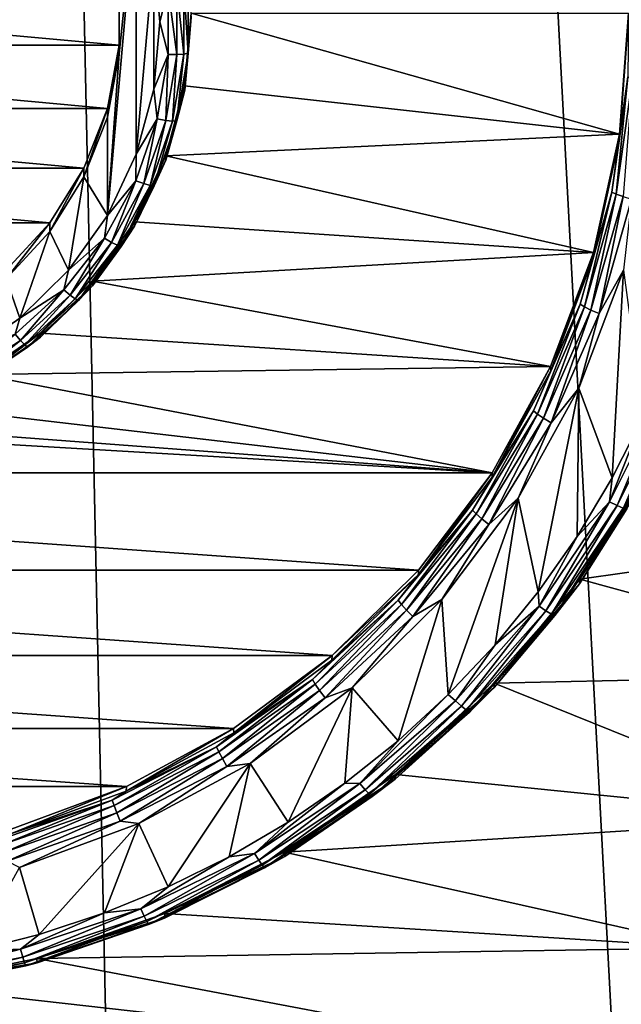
# Model space of a CAD drawing. Header units: metres. Extents: x -150 to 310, y -128 to 84.
# Tile 131 of 256: x 1.6 to 5.45, y -117.27 to -110.96. Entities that reach past the tile are written whole.
import ezdxf

# ---------------------------------------------------------------- set-up
doc = ezdxf.new("R2010")
doc.units = ezdxf.units.M
doc.layers.add('solid_26009703_SW0001', color=7, linetype='CONTINUOUS')

msp = doc.modelspace()

# ---------------------------------------------------------------- linework, layer by layer
at = {"layer": 'solid_26009703_SW0001'}
for points in [[(-0.000596, -124.709145, 16.25), (2.308466, -124.69001, 16.230967), (0.003128, -16.275095, 16.251808)], [(5.7772, -124.589066, 16.130749), (5.884871, -16.400381, 16.125368), (0.003128, -16.275095, 16.251808)], [(2.308466, -124.69001, 16.230967), (5.7772, -124.589066, 16.130749), (0.003128, -16.275095, 16.251808)], [(2.349198, -110.129692, -18.180784), (2.349225, -111.822754, -17.942841), (2.163612, -112.215698, -17.887615)], [(2.240147, -111.180809, -18.033058), (2.349198, -110.129692, -18.180784), (2.163612, -112.215698, -17.887615)], [(2.240147, -111.180809, -18.033058), (2.240144, -110.77169, -18.090557), (2.349198, -110.129692, -18.180784)], [(2.349198, -110.129692, -18.180784), (2.461334, -110.545677, -18.122322), (2.349225, -111.822754, -17.942841)], [(2.461334, -110.545677, -18.122322), (2.461346, -111.406769, -18.001303), (2.349225, -111.822754, -17.942841)], [(2.461334, -110.545677, -18.122322), (2.5, -110.976227, -18.061811), (2.461346, -111.406769, -18.001303)], [(2.552875, -110.765427, -18.081612), (2.5, -110.976227, -18.061811), (2.461334, -110.545677, -18.122322)], [(2.240145, -111.125153, -17.63695), (-2.240145, -111.125153, -17.63695), (-2.240145, -110.716026, -17.694448)], [(2.240145, -111.125153, -17.63695), (-2.240145, -110.716026, -17.694448), (2.240145, -110.716026, -17.694448)], [(2.240145, -110.716026, -17.694448), (2.240144, -110.77169, -18.090557), (2.240147, -111.180809, -18.033058)], [(2.240145, -111.125153, -17.63695), (2.240145, -110.716026, -17.694448), (2.240147, -111.180809, -18.033058)], [(2.652675, -110.747124, -18.010807), (2.681023, -110.73703, -17.955873), (2.681023, -111.177017, -17.894037)], [(2.681023, -111.177017, -17.894037), (2.681023, -110.73703, -17.955873), (2.7, -110.948425, -17.863752)], [(2.552875, -110.765427, -18.081612), (2.552875, -111.18438, -18.02273), (2.5, -110.976227, -18.061811)], [(2.608516, -111.184998, -17.993973), (2.552875, -110.765427, -18.081612), (2.608516, -110.756905, -18.054136)], [(2.608516, -111.184998, -17.993973), (2.552875, -111.18438, -18.02273), (2.552875, -110.765427, -18.081612)], [(2.608516, -110.756905, -18.054136), (2.652675, -110.747124, -18.010807), (2.652675, -111.182457, -17.949625)], [(2.608516, -111.184998, -17.993973), (2.608516, -110.756905, -18.054136), (2.652675, -111.182457, -17.949625)], [(2.652675, -111.182457, -17.949625), (2.652675, -110.747124, -18.010807), (2.681023, -111.177017, -17.894037)], [(2.7, -110.920586, -17.665699), (5.443391, -111.695938, -17.55673), (2.658316, -111.385185, -17.600405)], [(2.7, -110.920586, -17.665699), (2.658316, -111.385185, -17.600405), (2.7, -110.948425, -17.863752)], [(2.7, -110.920586, -17.665699), (5.5, -110.920586, -17.665699), (5.443391, -111.695938, -17.55673)], [(5.444018, -111.723541, -17.754818), (5.443391, -111.695938, -17.55673), (5.5, -110.920586, -17.665699)], [(5.5, -110.948425, -17.863752), (5.444018, -111.723541, -17.754818), (5.5, -110.920586, -17.665699)], [(2.552875, -111.18438, -18.02273), (2.461346, -111.406769, -18.001303), (2.5, -110.976227, -18.061811)], [(2.658316, -111.385185, -17.600405), (2.658981, -111.412712, -17.798502), (2.7, -110.948425, -17.863752)], [(2.681023, -111.177017, -17.894037), (2.7, -110.948425, -17.863752), (2.658981, -111.412712, -17.798502)], [(5.496886, -111.329338, -17.872448), (5.444018, -111.723541, -17.754818), (5.5, -110.948425, -17.863752)], [(2.16377, -111.531197, -17.579884), (-2.16377, -111.531197, -17.579884), (-2.240145, -111.125153, -17.63695)], [(2.16377, -111.531197, -17.579884), (-2.240145, -111.125153, -17.63695), (2.240145, -111.125153, -17.63695)], [(2.163778, -111.586838, -17.975994), (2.240147, -111.180809, -18.033058), (2.163612, -112.215698, -17.887615)], [(2.16377, -111.531197, -17.579884), (2.240145, -111.125153, -17.63695), (2.163778, -111.586838, -17.975994)], [(2.240145, -111.125153, -17.63695), (2.240147, -111.180809, -18.033058), (2.163778, -111.586838, -17.975994)], [(2.607892, -111.611008, -17.833044), (2.681023, -111.177017, -17.894037), (2.658981, -111.412712, -17.798502)], [(2.652675, -111.182457, -17.949625), (2.681023, -111.177017, -17.894037), (2.607892, -111.611008, -17.833044)], [(2.552875, -111.18438, -18.02273), (2.483239, -111.597626, -17.964653), (2.461346, -111.406769, -18.001303)], [(2.537362, -111.607246, -17.934629), (2.483239, -111.597626, -17.964653), (2.552875, -111.18438, -18.02273)], [(2.537362, -111.607246, -17.934629), (2.552875, -111.18438, -18.02273), (2.608516, -111.184998, -17.993973)], [(2.537362, -111.607246, -17.934629), (2.608516, -111.184998, -17.993973), (2.580317, -111.611855, -17.889277)], [(2.580317, -111.611855, -17.889277), (2.652675, -111.182457, -17.949625), (2.607892, -111.611008, -17.833044)], [(2.608516, -111.184998, -17.993973), (2.652675, -111.182457, -17.949625), (2.580317, -111.611855, -17.889277)], [(5.496886, -111.329338, -17.872448), (5.394489, -112.067078, -17.768766), (5.444018, -111.723541, -17.754818)], [(5.422288, -112.080566, -17.82325), (5.394489, -112.067078, -17.768766), (5.496886, -111.329338, -17.872448)], [(5.525212, -111.339027, -17.927467), (5.422288, -112.080566, -17.82325), (5.496886, -111.329338, -17.872448)], [(5.465631, -112.095657, -17.865877), (5.422288, -112.080566, -17.82325), (5.525212, -111.339027, -17.927467)], [(2.483239, -111.597626, -17.964653), (2.349225, -111.822754, -17.942841), (2.461346, -111.406769, -18.001303)], [(2.658316, -111.385185, -17.600405), (2.53717, -111.862892, -17.735233), (2.658981, -111.412712, -17.798502)], [(2.658316, -111.385185, -17.600405), (2.537439, -111.834061, -17.537319), (2.53717, -111.862892, -17.735233)], [(2.607892, -111.611008, -17.833044), (2.658981, -111.412712, -17.798502), (2.53717, -111.862892, -17.735233)], [(2.658316, -111.385185, -17.600405), (5.443391, -111.695938, -17.55673), (2.537439, -111.834061, -17.537319)], [(2.013741, -111.913361, -17.526175), (-2.013741, -111.913361, -17.526175), (-2.16377, -111.531197, -17.579884)], [(2.013741, -111.913361, -17.526175), (-2.16377, -111.531197, -17.579884), (2.16377, -111.531197, -17.579884)], [(2.013741, -111.913361, -17.526175), (2.16377, -111.531197, -17.579884), (2.013749, -111.969017, -17.922283)], [(2.16377, -111.531197, -17.579884), (2.163778, -111.586838, -17.975994), (2.013749, -111.969017, -17.922283)], [(2.013749, -111.969017, -17.922283), (2.163778, -111.586838, -17.975994), (2.163612, -112.215698, -17.887615)], [(2.483239, -111.597626, -17.964653), (2.345867, -111.993881, -17.908962), (2.349225, -111.822754, -17.942841)], [(2.396996, -112.012138, -17.877726), (2.345867, -111.993881, -17.908962), (2.483239, -111.597626, -17.964653)], [(2.396996, -112.012138, -17.877726), (2.483239, -111.597626, -17.964653), (2.537362, -111.607246, -17.934629)], [(2.396996, -112.012138, -17.877726), (2.537362, -111.607246, -17.934629), (2.437575, -112.023605, -17.831409)], [(2.537362, -111.607246, -17.934629), (2.580317, -111.611855, -17.889277), (2.437575, -112.023605, -17.831409)], [(2.437575, -112.023605, -17.831409), (2.580317, -111.611855, -17.889277), (2.463624, -112.027153, -17.774559)], [(2.463624, -112.027153, -17.774559), (2.607892, -111.611008, -17.833044), (2.53717, -111.862892, -17.735233)], [(2.580317, -111.611855, -17.889277), (2.607892, -111.611008, -17.833044), (2.463624, -112.027153, -17.774559)], [(2.537439, -111.834061, -17.537319), (5.443391, -111.695938, -17.55673), (5.277476, -112.453903, -17.450205)], [(5.444018, -111.723541, -17.754818), (5.277211, -112.482872, -17.6481), (5.277476, -112.453903, -17.450205)], [(5.394489, -112.067078, -17.768766), (5.277211, -112.482872, -17.6481), (5.444018, -111.723541, -17.754818)], [(5.444018, -111.723541, -17.754818), (5.277476, -112.453903, -17.450205), (5.443391, -111.695938, -17.55673)], [(2.345867, -111.993881, -17.908962), (2.163612, -112.215698, -17.887615), (2.349225, -111.822754, -17.942841)], [(2.537439, -111.834061, -17.537319), (5.277476, -112.453903, -17.450205), (2.337368, -112.258064, -17.47773)], [(2.537439, -111.834061, -17.537319), (2.337368, -112.258064, -17.47773), (2.53717, -111.862892, -17.735233)], [(2.337368, -112.258064, -17.47773), (2.338269, -112.285286, -17.675869), (2.53717, -111.862892, -17.735233)], [(2.463624, -112.027153, -17.774559), (2.53717, -111.862892, -17.735233), (2.338269, -112.285286, -17.675869)], [(1.795861, -112.262856, -17.477057), (-1.795861, -112.262856, -17.477057), (-2.013741, -111.913361, -17.526175)], [(1.795861, -112.262856, -17.477057), (-2.013741, -111.913361, -17.526175), (2.013741, -111.913361, -17.526175)], [(1.795861, -112.262856, -17.477057), (2.013741, -111.913361, -17.526175), (1.795871, -112.318512, -17.873165)], [(2.013741, -111.913361, -17.526175), (2.013749, -111.969017, -17.922283), (1.795871, -112.318512, -17.873165)], [(1.795871, -112.318512, -17.873165), (2.013749, -111.969017, -17.922283), (1.914686, -112.567665, -17.838148)], [(2.013749, -111.969017, -17.922283), (2.163612, -112.215698, -17.887615), (1.914686, -112.567665, -17.838148)], [(2.345867, -111.993881, -17.908962), (2.144506, -112.362343, -17.85718), (2.163612, -112.215698, -17.887615)], [(2.191246, -112.388634, -17.824812), (2.144506, -112.362343, -17.85718), (2.345867, -111.993881, -17.908962)], [(2.191246, -112.388634, -17.824812), (2.345867, -111.993881, -17.908962), (2.396996, -112.012138, -17.877726)], [(2.191246, -112.388634, -17.824812), (2.396996, -112.012138, -17.877726), (2.228342, -112.406471, -17.777601)], [(2.396996, -112.012138, -17.877726), (2.437575, -112.023605, -17.831409), (2.228342, -112.406471, -17.777601)], [(2.228342, -112.406471, -17.777601), (2.437575, -112.023605, -17.831409), (2.252155, -112.414108, -17.720175)], [(2.437575, -112.023605, -17.831409), (2.463624, -112.027153, -17.774559), (2.252155, -112.414108, -17.720175)], [(2.252155, -112.414108, -17.720175), (2.463624, -112.027153, -17.774559), (2.338269, -112.285286, -17.675869)], [(5.394489, -112.067078, -17.768766), (5.191604, -112.784142, -17.66799), (5.277211, -112.482872, -17.6481)], [(5.218357, -112.801323, -17.721954), (5.191604, -112.784142, -17.66799), (5.394489, -112.067078, -17.768766)], [(5.422288, -112.080566, -17.82325), (5.218357, -112.801323, -17.721954), (5.394489, -112.067078, -17.768766)], [(5.26007, -112.822174, -17.763771), (5.218357, -112.801323, -17.721954), (5.422288, -112.080566, -17.82325)], [(5.465631, -112.095657, -17.865877), (5.26007, -112.822174, -17.763771), (5.422288, -112.080566, -17.82325)], [(5.465631, -112.095657, -17.865877), (5.312652, -112.844635, -17.789337), (5.26007, -112.822174, -17.763771)], [(5.465631, -112.095657, -17.865877), (5.520268, -112.110855, -17.892464), (5.312652, -112.844635, -17.789337)], [(5.312652, -112.844635, -17.789337), (5.520268, -112.110855, -17.892464), (5.469109, -112.566269, -17.838345)], [(2.144506, -112.362343, -17.85718), (1.914686, -112.567665, -17.838148), (2.163612, -112.215698, -17.887615)], [(1.514947, -112.56739, -17.434256), (-1.795861, -112.262856, -17.477057), (1.795861, -112.262856, -17.477057)], [(1.514947, -112.56739, -17.434256), (1.795861, -112.262856, -17.477057), (1.514974, -112.623039, -17.830366)], [(1.795861, -112.262856, -17.477057), (1.795871, -112.318512, -17.873165), (1.514974, -112.623039, -17.830366)], [(2.068992, -112.63797, -17.424337), (2.06832, -112.667061, -17.622215), (2.338269, -112.285286, -17.675869)], [(2.252155, -112.414108, -17.720175), (2.338269, -112.285286, -17.675869), (2.06832, -112.667061, -17.622215)], [(2.337368, -112.258064, -17.47773), (5.277476, -112.453903, -17.450205), (2.068992, -112.63797, -17.424337)], [(2.337368, -112.258064, -17.47773), (2.068992, -112.63797, -17.424337), (2.338269, -112.285286, -17.675869)], [(1.514974, -112.623039, -17.830366), (1.795871, -112.318512, -17.873165), (1.604264, -112.874619, -17.79501)], [(1.795871, -112.318512, -17.873165), (1.914686, -112.567665, -17.838148), (1.604264, -112.874619, -17.79501)], [(2.144506, -112.362343, -17.85718), (1.884648, -112.692963, -17.810713), (1.914686, -112.567665, -17.838148)], [(1.925725, -112.726456, -17.777334), (1.884648, -112.692963, -17.810713), (2.144506, -112.362343, -17.85718)], [(1.925725, -112.726456, -17.777334), (2.144506, -112.362343, -17.85718), (2.191246, -112.388634, -17.824812)], [(1.925725, -112.726456, -17.777334), (2.191246, -112.388634, -17.824812), (1.958325, -112.750015, -17.729321)], [(2.191246, -112.388634, -17.824812), (2.228342, -112.406471, -17.777601), (1.958325, -112.750015, -17.729321)], [(1.958325, -112.750015, -17.729321), (2.228342, -112.406471, -17.777601), (1.979253, -112.761322, -17.671377)], [(2.228342, -112.406471, -17.777601), (2.252155, -112.414108, -17.720175), (1.979253, -112.761322, -17.671377)], [(1.979253, -112.761322, -17.671377), (2.252155, -112.414108, -17.720175), (2.06832, -112.667061, -17.622215)], [(2.068992, -112.63797, -17.424337), (5.277476, -112.453903, -17.450205), (5.002046, -113.183891, -17.347612)], [(5.002976, -113.210968, -17.545773), (5.002046, -113.183891, -17.347612), (5.277476, -112.453903, -17.450205)], [(5.277211, -112.482872, -17.6481), (5.002976, -113.210968, -17.545773), (5.277476, -112.453903, -17.450205)], [(5.191604, -112.784142, -17.66799), (5.002976, -113.210968, -17.545773), (5.277211, -112.482872, -17.6481)], [(1.884648, -112.692963, -17.810713), (1.604264, -112.874619, -17.79501), (1.914686, -112.567665, -17.838148)], [(5.183388, -113.323082, -17.731981), (5.469109, -112.566269, -17.838345), (5.396257, -113.896637, -17.651373)], [(5.312652, -112.844635, -17.789337), (5.469109, -112.566269, -17.838345), (5.183388, -113.323082, -17.731981)], [(5.469109, -112.566269, -17.838345), (5.593892, -113.50621, -17.706245), (5.396257, -113.896637, -17.651373)], [(1.514974, -112.623039, -17.830366), (1.604264, -112.874619, -17.79501), (1.248356, -113.120605, -17.760439)], [(1.884648, -112.692963, -17.810713), (1.573382, -112.976715, -17.770834), (1.604264, -112.874619, -17.79501)], [(1.607674, -113.016388, -17.736588), (1.573382, -112.976715, -17.770834), (1.884648, -112.692963, -17.810713)], [(1.607674, -113.016388, -17.736588), (1.884648, -112.692963, -17.810713), (1.925725, -112.726456, -17.777334)], [(2.068992, -112.63797, -17.424337), (5.002046, -113.183891, -17.347612), (1.734255, -112.969444, -17.37775)], [(2.068992, -112.63797, -17.424337), (1.734255, -112.969444, -17.37775), (2.06832, -112.667061, -17.622215)], [(1.734255, -112.969444, -17.37775), (1.735527, -112.996613, -17.575899), (2.06832, -112.667061, -17.622215)], [(1.979253, -112.761322, -17.671377), (2.06832, -112.667061, -17.622215), (1.735527, -112.996613, -17.575899)], [(1.607674, -113.016388, -17.736588), (1.925725, -112.726456, -17.777334), (1.634891, -113.044853, -17.687881)], [(1.925725, -112.726456, -17.777334), (1.958325, -112.750015, -17.729321), (1.634891, -113.044853, -17.687881)], [(1.634891, -113.044853, -17.687881), (1.958325, -112.750015, -17.729321), (1.652362, -113.059319, -17.629498)], [(1.958325, -112.750015, -17.729321), (1.979253, -112.761322, -17.671377), (1.652362, -113.059319, -17.629498)], [(1.652362, -113.059319, -17.629498), (1.979253, -112.761322, -17.671377), (1.735527, -112.996613, -17.575899)], [(5.191604, -112.784142, -17.66799), (4.892008, -113.467163, -17.571997), (5.002976, -113.210968, -17.545773)], [(4.917217, -113.487869, -17.625467), (4.892008, -113.467163, -17.571997), (5.191604, -112.784142, -17.66799)], [(5.218357, -112.801323, -17.721954), (4.917217, -113.487869, -17.625467), (5.191604, -112.784142, -17.66799)], [(4.956523, -113.514206, -17.666512), (4.917217, -113.487869, -17.625467), (5.218357, -112.801323, -17.721954)], [(5.26007, -112.822174, -17.763771), (4.956523, -113.514206, -17.666512), (5.218357, -112.801323, -17.721954)], [(1.573382, -112.976715, -17.770834), (1.248356, -113.120605, -17.760439), (1.604264, -112.874619, -17.79501)], [(5.26007, -112.822174, -17.763771), (5.006072, -113.543587, -17.691107), (4.956523, -113.514206, -17.666512)], [(5.26007, -112.822174, -17.763771), (5.312652, -112.844635, -17.789337), (5.006072, -113.543587, -17.691107)], [(5.006072, -113.543587, -17.691107), (5.312652, -112.844635, -17.789337), (5.183388, -113.323082, -17.731981)], [(1.245771, -113.250534, -17.70368), (1.573382, -112.976715, -17.770834), (1.607674, -113.016388, -17.736588)], [(1.734255, -112.969444, -17.37775), (1.35, -113.263939, -17.538328), (1.735527, -112.996613, -17.575899)], [(1.734255, -112.969444, -17.37775), (1.350619, -113.235207, -17.340401), (1.35, -113.263939, -17.538328)], [(1.652362, -113.059319, -17.629498), (1.735527, -112.996613, -17.575899), (1.35, -113.263939, -17.538328)], [(1.734255, -112.969444, -17.37775), (5.002046, -113.183891, -17.347612), (1.350619, -113.235207, -17.340401)], [(1.245771, -113.250534, -17.70368), (1.607674, -113.016388, -17.736588), (1.266861, -113.282967, -17.654419)], [(1.607674, -113.016388, -17.736588), (1.634891, -113.044853, -17.687881), (1.266861, -113.282967, -17.654419)], [(1.266861, -113.282967, -17.654419), (1.634891, -113.044853, -17.687881), (1.280399, -113.299973, -17.595676)], [(1.634891, -113.044853, -17.687881), (1.652362, -113.059319, -17.629498), (1.280399, -113.299973, -17.595676)], [(1.280399, -113.299973, -17.595676), (1.652362, -113.059319, -17.629498), (1.35, -113.263939, -17.538328)], [(1.350619, -113.235207, -17.340401), (5.002046, -113.183891, -17.347612), (4.627534, -113.863815, -17.252056)], [(4.626894, -113.893013, -17.449919), (4.627534, -113.863815, -17.252056), (5.002046, -113.183891, -17.347612)], [(5.002976, -113.210968, -17.545773), (4.626894, -113.893013, -17.449919), (5.002046, -113.183891, -17.347612)], [(1.350619, -113.235207, -17.340401), (4.627534, -113.863815, -17.252056), (0.922446, -113.433334, -17.312555)], [(4.892008, -113.467163, -17.571997), (4.626894, -113.893013, -17.449919), (5.002976, -113.210968, -17.545773)], [(4.794841, -114.027985, -17.632914), (5.183388, -113.323082, -17.731981), (4.922707, -114.626541, -17.548792)], [(5.006072, -113.543587, -17.691107), (5.183388, -113.323082, -17.731981), (4.794841, -114.027985, -17.632914)], [(5.183388, -113.323082, -17.731981), (5.171892, -114.271439, -17.5987), (4.922707, -114.626541, -17.548792)], [(5.183388, -113.323082, -17.731981), (5.396257, -113.896637, -17.651373), (5.171892, -114.271439, -17.5987)], [(5.738792, -113.328857, -17.721344), (5.379424, -114.050491, -17.619925), (5.593892, -113.50621, -17.706245)], [(5.427775, -114.074181, -17.587925), (5.379424, -114.050491, -17.619925), (5.738792, -113.328857, -17.721344)], [(5.790374, -113.346062, -17.690254), (5.427775, -114.074181, -17.587925), (5.738792, -113.328857, -17.721344)], [(5.46615, -114.089958, -17.541002), (5.427775, -114.074181, -17.587925), (5.790374, -113.346062, -17.690254)], [(0.922446, -113.433334, -17.312555), (4.627534, -113.863815, -17.252056), (0.473648, -113.552322, -17.295834)], [(4.892008, -113.467163, -17.571997), (4.501284, -114.103432, -17.482574), (4.626894, -113.893013, -17.449919)], [(4.524479, -114.127419, -17.535583), (4.501284, -114.103432, -17.482574), (4.892008, -113.467163, -17.571997)], [(4.917217, -113.487869, -17.625467), (4.524479, -114.127419, -17.535583), (4.892008, -113.467163, -17.571997)], [(4.560647, -114.158859, -17.575911), (4.524479, -114.127419, -17.535583), (4.917217, -113.487869, -17.625467)], [(4.956523, -113.514206, -17.666512), (4.560647, -114.158859, -17.575911), (4.917217, -113.487869, -17.625467)], [(4.956523, -113.514206, -17.666512), (4.606237, -114.194687, -17.5996), (4.560647, -114.158859, -17.575911)], [(4.956523, -113.514206, -17.666512), (5.006072, -113.543587, -17.691107), (4.606237, -114.194687, -17.5996)], [(5.379424, -114.050491, -17.619925), (5.396257, -113.896637, -17.651373), (5.593892, -113.50621, -17.706245)], [(0.473648, -113.552322, -17.295834), (4.627534, -113.863815, -17.252056), (0, -113.594315, -17.289932)], [(4.606237, -114.194687, -17.5996), (5.006072, -113.543587, -17.691107), (4.794841, -114.027985, -17.632914)], [(4.627534, -113.863815, -17.252056), (-4.627534, -113.863815, -17.252056), (0, -113.594315, -17.289932)], [(5.637713, -113.81321, -17.259169), (7.898328, -114.161964, -17.210154), (5.188134, -114.546318, -17.156136)], [(5.637713, -113.81321, -17.259169), (5.188134, -114.546318, -17.156136), (5.638071, -113.841408, -17.45717)], [(4.155415, -114.488098, -17.164318), (-4.155415, -114.488098, -17.164318), (-4.627534, -113.863815, -17.252056)], [(4.155415, -114.488098, -17.164318), (-4.627534, -113.863815, -17.252056), (4.627534, -113.863815, -17.252056)], [(4.156623, -114.515106, -17.362488), (4.155415, -114.488098, -17.164318), (4.627534, -113.863815, -17.252056)], [(4.626894, -113.893013, -17.449919), (4.156623, -114.515106, -17.362488), (4.627534, -113.863815, -17.252056)], [(4.501284, -114.103432, -17.482574), (4.156623, -114.515106, -17.362488), (4.626894, -113.893013, -17.449919)], [(5.188134, -114.546318, -17.156136), (5.187759, -114.574707, -17.354113), (5.638071, -113.841408, -17.45717)], [(5.490784, -114.096283, -17.483761), (5.638071, -113.841408, -17.45717), (5.187759, -114.574707, -17.354113)], [(5.379424, -114.050491, -17.619925), (5.171892, -114.271439, -17.5987), (5.396257, -113.896637, -17.651373)], [(4.304971, -114.675247, -17.541948), (4.794841, -114.027985, -17.632914), (4.345705, -115.285233, -17.456219)], [(4.606237, -114.194687, -17.5996), (4.794841, -114.027985, -17.632914), (4.304971, -114.675247, -17.541948)], [(4.794841, -114.027985, -17.632914), (4.646147, -114.965691, -17.501129), (4.345705, -115.285233, -17.456219)], [(4.794841, -114.027985, -17.632914), (4.922707, -114.626541, -17.548792), (4.646147, -114.965691, -17.501129)], [(5.379424, -114.050491, -17.619925), (4.928013, -114.719498, -17.525902), (5.171892, -114.271439, -17.5987)], [(4.972307, -114.749207, -17.493055), (4.928013, -114.719498, -17.525902), (5.379424, -114.050491, -17.619925)], [(5.427775, -114.074181, -17.587925), (4.972307, -114.749207, -17.493055), (5.379424, -114.050491, -17.619925)], [(5.007461, -114.76976, -17.445463), (4.972307, -114.749207, -17.493055), (5.427775, -114.074181, -17.587925)], [(5.46615, -114.089958, -17.541002), (5.007461, -114.76976, -17.445463), (5.427775, -114.074181, -17.587925)], [(4.501284, -114.103432, -17.482574), (4.026709, -114.681084, -17.401392), (4.156623, -114.515106, -17.362488)], [(4.047459, -114.708046, -17.453981), (4.026709, -114.681084, -17.401392), (4.501284, -114.103432, -17.482574)], [(4.524479, -114.127419, -17.535583), (4.047459, -114.708046, -17.453981), (4.501284, -114.103432, -17.482574)], [(4.079813, -114.744133, -17.493656), (4.047459, -114.708046, -17.453981), (4.524479, -114.127419, -17.535583)], [(4.560647, -114.158859, -17.575911), (4.079813, -114.744133, -17.493656), (4.524479, -114.127419, -17.535583)], [(5.030028, -114.779137, -17.387793), (5.007461, -114.76976, -17.445463), (5.46615, -114.089958, -17.541002)], [(5.490784, -114.096283, -17.483761), (5.030028, -114.779137, -17.387793), (5.46615, -114.089958, -17.541002)], [(5.490784, -114.096283, -17.483761), (5.187759, -114.574707, -17.354113), (5.030028, -114.779137, -17.387793)], [(4.560647, -114.158859, -17.575911), (4.120597, -114.785812, -17.516523), (4.079813, -114.744133, -17.493656)], [(4.560647, -114.158859, -17.575911), (4.606237, -114.194687, -17.5996), (4.120597, -114.785812, -17.516523)], [(4.120597, -114.785812, -17.516523), (4.606237, -114.194687, -17.5996), (4.304971, -114.675247, -17.541948)], [(5.188134, -114.546318, -17.156136), (7.898328, -114.161964, -17.210154), (7.40477, -115.152763, -17.070906)], [(4.928013, -114.719498, -17.525902), (4.922707, -114.626541, -17.548792), (5.171892, -114.271439, -17.5987)], [(3.602651, -115.035461, -17.087393), (-3.602651, -115.035461, -17.087393), (-4.155415, -114.488098, -17.164318)], [(3.602651, -115.035461, -17.087393), (-4.155415, -114.488098, -17.164318), (4.155415, -114.488098, -17.164318)], [(4.156623, -114.515106, -17.362488), (3.601734, -115.06459, -17.285263), (3.602651, -115.035461, -17.087393)], [(4.026709, -114.681084, -17.401392), (3.601734, -115.06459, -17.285263), (4.156623, -114.515106, -17.362488)], [(4.156623, -114.515106, -17.362488), (3.602651, -115.035461, -17.087393), (4.155415, -114.488098, -17.164318)], [(5.188134, -114.546318, -17.156136), (7.40477, -115.152763, -17.070906), (4.63993, -115.212868, -17.06246)], [(5.188134, -114.546318, -17.156136), (4.63993, -115.212868, -17.06246), (5.187759, -114.574707, -17.354113)], [(4.63993, -115.212868, -17.06246), (4.640809, -115.240456, -17.260548), (5.187759, -114.574707, -17.354113)], [(5.030028, -114.779137, -17.387793), (5.187759, -114.574707, -17.354113), (4.640809, -115.240456, -17.260548)], [(4.928013, -114.719498, -17.525902), (4.646147, -114.965691, -17.501129), (4.922707, -114.626541, -17.548792)], [(4.026709, -114.681084, -17.401392), (3.477124, -115.189369, -17.329958), (3.601734, -115.06459, -17.285263)], [(3.495043, -115.218948, -17.382179), (3.477124, -115.189369, -17.329958), (4.026709, -114.681084, -17.401392)], [(4.047459, -114.708046, -17.453981), (3.495043, -115.218948, -17.382179), (4.026709, -114.681084, -17.401392)], [(3.52298, -115.259117, -17.42128), (3.495043, -115.218948, -17.382179), (4.047459, -114.708046, -17.453981)], [(4.079813, -114.744133, -17.493656), (3.52298, -115.259117, -17.42128), (4.047459, -114.708046, -17.453981)], [(3.731522, -115.242599, -17.462212), (4.304971, -114.675247, -17.541948), (4.025665, -115.580345, -17.414743)], [(4.120597, -114.785812, -17.516523), (4.304971, -114.675247, -17.541948), (3.731522, -115.242599, -17.462212)], [(4.304971, -114.675247, -17.541948), (4.345705, -115.285233, -17.456219), (4.025665, -115.580345, -17.414743)], [(4.079813, -114.744133, -17.493656), (3.558198, -115.305946, -17.443424), (3.52298, -115.259117, -17.42128)], [(4.079813, -114.744133, -17.493656), (4.120597, -114.785812, -17.516523), (3.558198, -115.305946, -17.443424)], [(4.928013, -114.719498, -17.525902), (4.392282, -115.32444, -17.440884), (4.646147, -114.965691, -17.501129)], [(4.43176, -115.359581, -17.407272), (4.392282, -115.32444, -17.440884), (4.928013, -114.719498, -17.525902)], [(4.972307, -114.749207, -17.493055), (4.43176, -115.359581, -17.407272), (4.928013, -114.719498, -17.525902)], [(4.463093, -115.384453, -17.359074), (4.43176, -115.359581, -17.407272), (4.972307, -114.749207, -17.493055)], [(5.007461, -114.76976, -17.445463), (4.463093, -115.384453, -17.359074), (4.972307, -114.749207, -17.493055)], [(4.483206, -115.396599, -17.301014), (4.463093, -115.384453, -17.359074), (5.007461, -114.76976, -17.445463)], [(5.030028, -114.779137, -17.387793), (4.483206, -115.396599, -17.301014), (5.007461, -114.76976, -17.445463)], [(3.558198, -115.305946, -17.443424), (4.120597, -114.785812, -17.516523), (3.731522, -115.242599, -17.462212)], [(5.030028, -114.779137, -17.387793), (4.640809, -115.240456, -17.260548), (4.483206, -115.396599, -17.301014)], [(4.392282, -115.32444, -17.440884), (4.345705, -115.285233, -17.456219), (4.646147, -114.965691, -17.501129)], [(2.972027, -115.503143, -17.021664), (-2.972027, -115.503143, -17.021664), (-3.602651, -115.035461, -17.087393)], [(2.972027, -115.503143, -17.021664), (-3.602651, -115.035461, -17.087393), (3.602651, -115.035461, -17.087393)], [(2.973525, -115.530289, -17.219814), (2.972027, -115.503143, -17.021664), (3.602651, -115.035461, -17.087393)], [(3.601734, -115.06459, -17.285263), (2.973525, -115.530289, -17.219814), (3.602651, -115.035461, -17.087393)], [(3.477124, -115.189369, -17.329958), (2.973525, -115.530289, -17.219814), (3.601734, -115.06459, -17.285263)], [(4.63993, -115.212868, -17.06246), (7.40477, -115.152763, -17.070906), (6.78251, -116.075623, -16.941206)], [(3.477124, -115.189369, -17.329958), (2.862767, -115.618805, -17.269604), (2.973525, -115.530289, -17.219814)], [(2.87752, -115.650597, -17.321514), (2.862767, -115.618805, -17.269604), (3.477124, -115.189369, -17.329958)], [(3.495043, -115.218948, -17.382179), (2.87752, -115.650597, -17.321514), (3.477124, -115.189369, -17.329958)], [(4.63993, -115.212868, -17.06246), (6.78251, -116.075623, -16.941206), (4.008351, -115.797455, -16.980301)], [(4.63993, -115.212868, -17.06246), (4.008351, -115.797455, -16.980301), (4.640809, -115.240456, -17.260548)], [(2.900521, -115.694221, -17.36013), (2.87752, -115.650597, -17.321514), (3.495043, -115.218948, -17.382179)], [(3.52298, -115.259117, -17.42128), (2.900521, -115.694221, -17.36013), (3.495043, -115.218948, -17.382179)], [(3.52298, -115.259117, -17.42128), (2.929517, -115.745399, -17.381662), (2.900521, -115.694221, -17.36013)], [(3.52298, -115.259117, -17.42128), (3.558198, -115.305946, -17.443424), (2.929517, -115.745399, -17.381662)], [(3.077388, -115.72718, -17.394108), (3.731522, -115.242599, -17.462212), (3.321102, -116.101563, -17.341492)], [(3.558198, -115.305946, -17.443424), (3.731522, -115.242599, -17.462212), (3.077388, -115.72718, -17.394108)], [(3.731522, -115.242599, -17.462212), (3.683668, -115.852577, -17.376484), (3.321102, -116.101563, -17.341492)], [(3.731522, -115.242599, -17.462212), (4.025665, -115.580345, -17.414743), (3.683668, -115.852577, -17.376484)], [(4.008351, -115.797455, -16.980301), (4.007409, -115.826256, -17.178219), (4.640809, -115.240456, -17.260548)], [(4.483206, -115.396599, -17.301014), (4.640809, -115.240456, -17.260548), (4.007409, -115.826256, -17.178219)], [(2.929517, -115.745399, -17.381662), (3.558198, -115.305946, -17.443424), (3.077388, -115.72718, -17.394108)], [(3.781397, -115.854958, -17.366323), (4.025665, -115.580345, -17.414743), (4.345705, -115.285233, -17.456219)], [(4.392282, -115.32444, -17.440884), (3.781397, -115.854958, -17.366323), (4.345705, -115.285233, -17.456219)], [(3.815385, -115.894867, -17.332043), (3.781397, -115.854958, -17.366323), (4.392282, -115.32444, -17.440884)], [(4.43176, -115.359581, -17.407272), (3.815385, -115.894867, -17.332043), (4.392282, -115.32444, -17.440884)], [(3.84236, -115.923523, -17.283312), (3.815385, -115.894867, -17.332043), (4.43176, -115.359581, -17.407272)], [(4.463093, -115.384453, -17.359074), (3.84236, -115.923523, -17.283312), (4.43176, -115.359581, -17.407272)], [(3.859676, -115.938103, -17.224911), (3.84236, -115.923523, -17.283312), (4.463093, -115.384453, -17.359074)], [(4.483206, -115.396599, -17.301014), (3.859676, -115.938103, -17.224911), (4.463093, -115.384453, -17.359074)], [(4.483206, -115.396599, -17.301014), (4.007409, -115.826256, -17.178219), (3.859676, -115.938103, -17.224911)], [(2.285467, -115.874016, -16.96954), (-2.285467, -115.874016, -16.96954), (-2.972027, -115.503143, -17.021664)], [(2.285467, -115.874016, -16.96954), (-2.972027, -115.503143, -17.021664), (2.972027, -115.503143, -17.021664)], [(2.284783, -115.90271, -17.167473), (2.285467, -115.874016, -16.96954), (2.972027, -115.503143, -17.021664)], [(2.973525, -115.530289, -17.219814), (2.284783, -115.90271, -17.167473), (2.972027, -115.503143, -17.021664)], [(2.862767, -115.618805, -17.269604), (2.284783, -115.90271, -17.167473), (2.973525, -115.530289, -17.219814)], [(3.781397, -115.854958, -17.366323), (3.683668, -115.852577, -17.376484), (4.025665, -115.580345, -17.414743)], [(2.862767, -115.618805, -17.269604), (2.195083, -115.961403, -17.221455), (2.284783, -115.90271, -17.167473)], [(2.206394, -115.994965, -17.273117), (2.195083, -115.961403, -17.221455), (2.862767, -115.618805, -17.269604)], [(2.87752, -115.650597, -17.321514), (2.206394, -115.994965, -17.273117), (2.862767, -115.618805, -17.269604)], [(2.224031, -116.041344, -17.311346), (2.206394, -115.994965, -17.273117), (2.87752, -115.650597, -17.321514)], [(2.900521, -115.694221, -17.36013), (2.224031, -116.041344, -17.311346), (2.87752, -115.650597, -17.321514)], [(2.900521, -115.694221, -17.36013), (2.246264, -116.095985, -17.332392), (2.224031, -116.041344, -17.311346)], [(2.900521, -115.694221, -17.36013), (2.929517, -115.745399, -17.381662), (2.246264, -116.095985, -17.332392)], [(2.246264, -116.095985, -17.332392), (2.929517, -115.745399, -17.381662), (2.364996, -116.111328, -17.34012)], [(2.364996, -116.111328, -17.34012), (3.077388, -115.72718, -17.394108), (2.552294, -116.516869, -17.283125)], [(2.929517, -115.745399, -17.381662), (3.077388, -115.72718, -17.394108), (2.364996, -116.111328, -17.34012)], [(3.077388, -115.72718, -17.394108), (2.943468, -116.323532, -17.310297), (2.552294, -116.516869, -17.283125)], [(3.077388, -115.72718, -17.394108), (3.321102, -116.101563, -17.341492), (2.943468, -116.323532, -17.310297)], [(4.008351, -115.797455, -16.980301), (6.78251, -116.075623, -16.941206), (3.298064, -116.293793, -16.910545)], [(4.008351, -115.797455, -16.980301), (3.298064, -116.293793, -16.910545), (4.007409, -115.826256, -17.178219)], [(3.298064, -116.293793, -16.910545), (3.299358, -116.321182, -17.10866), (4.007409, -115.826256, -17.178219)], [(3.859676, -115.938103, -17.224911), (4.007409, -115.826256, -17.178219), (3.299358, -116.321182, -17.10866)], [(1.548478, -116.146683, -16.931219), (-2.285467, -115.874016, -16.96954), (2.285467, -115.874016, -16.96954)], [(1.549529, -116.174278, -17.129307), (1.548478, -116.146683, -16.931219), (2.285467, -115.874016, -16.96954)], [(2.284783, -115.90271, -17.167473), (1.549529, -116.174278, -17.129307), (2.285467, -115.874016, -16.96954)], [(2.195083, -115.961403, -17.221455), (1.549529, -116.174278, -17.129307), (2.284783, -115.90271, -17.167473)], [(3.105812, -116.301979, -17.303499), (3.321102, -116.101563, -17.341492), (3.683668, -115.852577, -17.376484)], [(3.781397, -115.854958, -17.366323), (3.105812, -116.301979, -17.303499), (3.683668, -115.852577, -17.376484)], [(3.133728, -116.345901, -17.268654), (3.105812, -116.301979, -17.303499), (3.781397, -115.854958, -17.366323)], [(3.815385, -115.894867, -17.332043), (3.133728, -116.345901, -17.268654), (3.781397, -115.854958, -17.366323)], [(3.155883, -116.377747, -17.219475), (3.133728, -116.345901, -17.268654), (3.815385, -115.894867, -17.332043)], [(3.84236, -115.923523, -17.283312), (3.155883, -116.377747, -17.219475), (3.815385, -115.894867, -17.332043)], [(2.195083, -115.961403, -17.221455), (1.486508, -116.210785, -17.186407), (1.549529, -116.174278, -17.129307)], [(1.494168, -116.245628, -17.23789), (1.486508, -116.210785, -17.186407), (2.195083, -115.961403, -17.221455)], [(2.206394, -115.994965, -17.273117), (1.494168, -116.245628, -17.23789), (2.195083, -115.961403, -17.221455)], [(3.170106, -116.394371, -17.160786), (3.155883, -116.377747, -17.219475), (3.84236, -115.923523, -17.283312)], [(3.859676, -115.938103, -17.224911), (3.170106, -116.394371, -17.160786), (3.84236, -115.923523, -17.283312)], [(3.859676, -115.938103, -17.224911), (3.299358, -116.321182, -17.10866), (3.170106, -116.394371, -17.160786)], [(1.506111, -116.294006, -17.275837), (1.494168, -116.245628, -17.23789), (2.206394, -115.994965, -17.273117)], [(2.224031, -116.041344, -17.311346), (1.506111, -116.294006, -17.275837), (2.206394, -115.994965, -17.273117)], [(2.224031, -116.041344, -17.311346), (1.521167, -116.351173, -17.296526), (1.506111, -116.294006, -17.275837)], [(2.224031, -116.041344, -17.311346), (2.246264, -116.095985, -17.332392), (1.521167, -116.351173, -17.296526)], [(1.521167, -116.351173, -17.296526), (2.246264, -116.095985, -17.332392), (1.600549, -116.393562, -17.300453)], [(2.246264, -116.095985, -17.332392), (2.364996, -116.111328, -17.34012), (1.600549, -116.393562, -17.300453)], [(3.298064, -116.293793, -16.910545), (6.78251, -116.075623, -16.941206), (6.045405, -116.907158, -16.824341)], [(1.600549, -116.393562, -17.300453), (2.364996, -116.111328, -17.34012), (1.72666, -116.821175, -17.240356)], [(2.364996, -116.111328, -17.34012), (2.144587, -116.683472, -17.25971), (1.72666, -116.821175, -17.240356)], [(2.364996, -116.111328, -17.34012), (2.552294, -116.516869, -17.283125), (2.144587, -116.683472, -17.25971)], [(3.105812, -116.301979, -17.303499), (2.943468, -116.323532, -17.310297), (3.321102, -116.101563, -17.341492)], [(3.105812, -116.301979, -17.303499), (2.377086, -116.657845, -17.253485), (2.943468, -116.323532, -17.310297)], [(2.398451, -116.704971, -17.218191), (2.377086, -116.657845, -17.253485), (3.105812, -116.301979, -17.303499)], [(2.377086, -116.657845, -17.253485), (2.552294, -116.516869, -17.283125), (2.943468, -116.323532, -17.310297)], [(3.133728, -116.345901, -17.268654), (2.398451, -116.704971, -17.218191), (3.105812, -116.301979, -17.303499)], [(2.415408, -116.739357, -17.168655), (2.398451, -116.704971, -17.218191), (3.133728, -116.345901, -17.268654)], [(3.155883, -116.377747, -17.219475), (2.415408, -116.739357, -17.168655), (3.133728, -116.345901, -17.268654)], [(2.530891, -116.687355, -16.855234), (2.529847, -116.716034, -17.053167), (3.299358, -116.321182, -17.10866)], [(3.170106, -116.394371, -17.160786), (3.299358, -116.321182, -17.10866), (2.529847, -116.716034, -17.053167)], [(3.298064, -116.293793, -16.910545), (6.045405, -116.907158, -16.824341), (2.530891, -116.687355, -16.855234)], [(3.298064, -116.293793, -16.910545), (2.530891, -116.687355, -16.855234), (3.299358, -116.321182, -17.10866)], [(1.600549, -116.393562, -17.300453), (1.72666, -116.821175, -17.240356), (1.30457, -116.927849, -17.225365)], [(2.426294, -116.757614, -17.109735), (2.415408, -116.739357, -17.168655), (3.155883, -116.377747, -17.219475)], [(3.170106, -116.394371, -17.160786), (2.426294, -116.757614, -17.109735), (3.155883, -116.377747, -17.219475)], [(3.170106, -116.394371, -17.160786), (2.529847, -116.716034, -17.053167), (2.426294, -116.757614, -17.109735)], [(2.377086, -116.657845, -17.253485), (2.144587, -116.683472, -17.25971), (2.552294, -116.516869, -17.283125)], [(2.377086, -116.657845, -17.253485), (1.607687, -116.916481, -17.217136), (2.144587, -116.683472, -17.25971)], [(1.622137, -116.965935, -17.181515), (1.607687, -116.916481, -17.217136), (2.377086, -116.657845, -17.253485)], [(2.398451, -116.704971, -17.218191), (1.622137, -116.965935, -17.181515), (2.377086, -116.657845, -17.253485)], [(1.607687, -116.916481, -17.217136), (1.72666, -116.821175, -17.240356), (2.144587, -116.683472, -17.25971)], [(1.633605, -117.002159, -17.13172), (1.622137, -116.965935, -17.181515), (2.398451, -116.704971, -17.218191)], [(2.415408, -116.739357, -17.168655), (1.633605, -117.002159, -17.13172), (2.398451, -116.704971, -17.218191)], [(2.530891, -116.687355, -16.855234), (6.045405, -116.907158, -16.824341), (1.71196, -116.975845, -16.814688)], [(2.530891, -116.687355, -16.855234), (1.71196, -116.975845, -16.814688), (2.529847, -116.716034, -17.053167)], [(1.71196, -116.975845, -16.814688), (1.71321, -117.003441, -17.012775), (2.529847, -116.716034, -17.053167)], [(2.426294, -116.757614, -17.109735), (2.529847, -116.716034, -17.053167), (1.71321, -117.003441, -17.012775)], [(1.640967, -117.021599, -17.072634), (1.633605, -117.002159, -17.13172), (2.415408, -116.739357, -17.168655)], [(2.426294, -116.757614, -17.109735), (1.640967, -117.021599, -17.072634), (2.415408, -116.739357, -17.168655)], [(2.426294, -116.757614, -17.109735), (1.71321, -117.003441, -17.012775), (1.640967, -117.021599, -17.072634)], [(1.607687, -116.916481, -17.217136), (1.30457, -116.927849, -17.225365), (1.72666, -116.821175, -17.240356)], [(-6.045405, -116.907158, -16.824341), (0, -117.208794, -16.78195), (5.205695, -117.637093, -16.721756)], [(-6.045405, -116.907158, -16.824341), (5.205695, -117.637093, -16.721756), (-5.205695, -117.637093, -16.721756)], [(1.607687, -116.916481, -17.217136), (0.81078, -117.073456, -17.195076), (1.30457, -116.927849, -17.225365)], [(0.818067, -117.124313, -17.159256), (0.81078, -117.073456, -17.195076), (1.607687, -116.916481, -17.217136)], [(1.622137, -116.965935, -17.181515), (0.818067, -117.124313, -17.159256), (1.607687, -116.916481, -17.217136)], [(1.71196, -116.975845, -16.814688), (6.045405, -116.907158, -16.824341), (5.205695, -117.637093, -16.721756)], [(6.045405, -116.907158, -16.824341), (5.637407, -117.314095, -16.969116), (5.20491, -117.665581, -16.919718)], [(5.205695, -117.637093, -16.721756), (6.045405, -116.907158, -16.824341), (5.20491, -117.665581, -16.919718)], [(0.823851, -117.161659, -17.109303), (0.818067, -117.124313, -17.159256), (1.622137, -116.965935, -17.181515)], [(1.633605, -117.002159, -17.13172), (0.823851, -117.161659, -17.109303), (1.622137, -116.965935, -17.181515)], [(1.71196, -116.975845, -16.814688), (5.205695, -117.637093, -16.721756), (0.869761, -117.149117, -16.790337)], [(1.71196, -116.975845, -16.814688), (0.869761, -117.149117, -16.790337), (1.71321, -117.003441, -17.012775)], [(0.827564, -117.181824, -17.050117), (0.823851, -117.161659, -17.109303), (1.633605, -117.002159, -17.13172)], [(1.640967, -117.021599, -17.072634), (0.827564, -117.181824, -17.050117), (1.633605, -117.002159, -17.13172)], [(1.640967, -117.021599, -17.072634), (0.864658, -117.178055, -16.988235), (0.827564, -117.181824, -17.050117)], [(0.869761, -117.149117, -16.790337), (0.864658, -117.178055, -16.988235), (1.71321, -117.003441, -17.012775)], [(1.640967, -117.021599, -17.072634), (1.71321, -117.003441, -17.012775), (0.864658, -117.178055, -16.988235)], [(0.869761, -117.149117, -16.790337), (5.205695, -117.637093, -16.721756), (0, -117.208794, -16.78195)]]:
    msp.add_3dface(points, dxfattribs=at)

doc.saveas('drawing.dxf')
